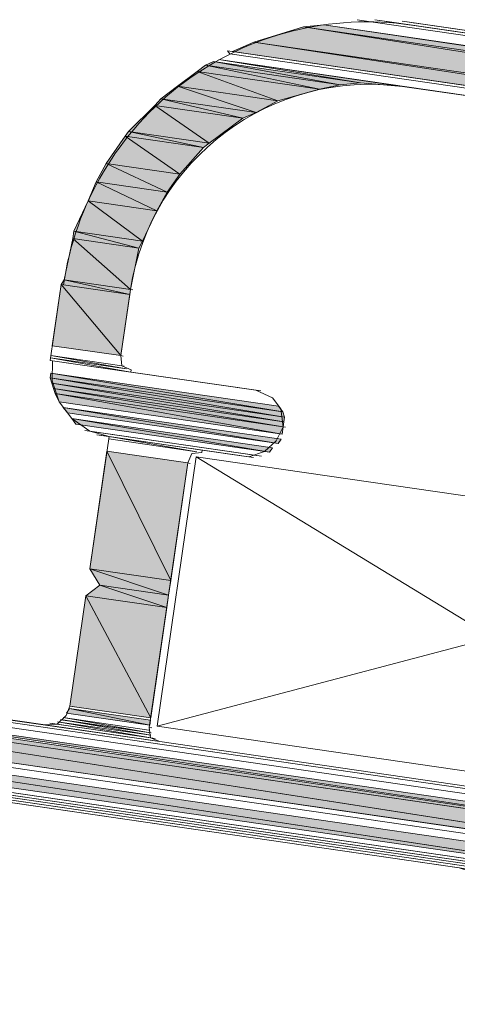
# Model space of a CAD drawing. Header units: millimetres. Extents: x 4446500 to 4448127, y 8380488 to 8381436.
# Tile 19 of 30: x 4448020 to 4448030, y 8381051 to 8381073. Entities that reach past the tile are written whole.
import ezdxf

# ---------------------------------------------------------------- set-up
doc = ezdxf.new("R2010")
doc.units = ezdxf.units.MM
doc.layers.add('Импорт в семействах', color=7, linetype='Continuous', lineweight=18)
doc.layers.add('Элементы узлов', color=7, linetype='Continuous', lineweight=18)

# ---------------------------------------------------------------- blocks, each defined once
blk = doc.blocks.new('Витражная стойка в сборе - Окно для витража_dwg-21250016-Разрез 2-2')
at = {"layer": 'Импорт в семействах'}
for points in [[(4448068.424, 8381065.933), (4448025.531, 8381072.167), (4448026.634, 8381072.506), (4448066.541, 8381066.23)], [(4448068.495, 8381066.422), (4448026.634, 8381072.506), (4448027.085, 8381072.552), (4448066.541, 8381066.712)], [(4448068.424, 8381065.933), (4448026.634, 8381072.506), (4448068.495, 8381066.422)], [(4448068.495, 8381066.422), (4448027.085, 8381072.552), (4448068.511, 8381066.531)], [(4448068.384, 8381065.662), (4448025.056, 8381071.959), (4448025.531, 8381072.167), (4448066.541, 8381065.942)], [(4448068.384, 8381065.662), (4448025.531, 8381072.167), (4448068.424, 8381065.933)], [(4448026.989, 8381071.123), (4448024.27, 8381071.518), (4448024.457, 8381071.657)], [(4448027.447, 8381071.222), (4448024.457, 8381071.657), (4448024.636, 8381071.742)], [(4448026.989, 8381071.123), (4448024.457, 8381071.657), (4448027.447, 8381071.222)], [(4448027.447, 8381071.222), (4448024.636, 8381071.742), (4448027.898, 8381071.268)], [(4448028.83, 8381071.188), (4448027.898, 8381071.268), (4448024.753, 8381071.78)], [(4448026.063, 8381070.868), (4448023.834, 8381071.192), (4448024.27, 8381071.518)], [(4448026.063, 8381070.868), (4448024.27, 8381071.518), (4448026.989, 8381071.123)], [(4448025.581, 8381070.605), (4448023.461, 8381070.913), (4448023.834, 8381071.192)], [(4448025.581, 8381070.605), (4448023.834, 8381071.192), (4448026.063, 8381070.868)], [(4448024.538, 8381069.924), (4448022.744, 8381070.185), (4448023.328, 8381070.766)], [(4448025.286, 8381070.482), (4448023.328, 8381070.766), (4448023.461, 8381070.913)], [(4448024.538, 8381069.924), (4448023.328, 8381070.766), (4448025.286, 8381070.482)], [(4448025.286, 8381070.482), (4448023.461, 8381070.913), (4448025.581, 8381070.605)], [(4448023.884, 8381069.242), (4448022.253, 8381069.479), (4448022.674, 8381070.085)], [(4448024.414, 8381069.832), (4448022.674, 8381070.085), (4448022.744, 8381070.185)], [(4448023.884, 8381069.242), (4448022.674, 8381070.085), (4448024.414, 8381069.832)], [(4448024.414, 8381069.832), (4448022.744, 8381070.185), (4448024.538, 8381069.924)], [(4448023.603, 8381068.839), (4448022.027, 8381069.068), (4448022.253, 8381069.479)], [(4448023.603, 8381068.839), (4448022.253, 8381069.479), (4448023.884, 8381069.242)], [(4448023.377, 8381068.428), (4448021.855, 8381068.649), (4448022.027, 8381069.068)], [(4448023.377, 8381068.428), (4448022.027, 8381069.068), (4448023.603, 8381068.839)], [(4448023.057, 8381067.752), (4448021.535, 8381067.974), (4448021.855, 8381068.649)], [(4448023.057, 8381067.752), (4448021.855, 8381068.649), (4448023.377, 8381068.428)], [(4448022.979, 8381067.597), (4448021.511, 8381067.811), (4448021.535, 8381067.974)], [(4448022.979, 8381067.597), (4448021.535, 8381067.974), (4448023.057, 8381067.752)], [(4448022.79, 8381066.681), (4448021.322, 8381066.894), (4448021.511, 8381067.811)], [(4448022.79, 8381066.681), (4448021.511, 8381067.811), (4448022.979, 8381067.597)], [(4448022.774, 8381066.572), (4448021.252, 8381066.793), (4448021.322, 8381066.894)], [(4448022.774, 8381066.572), (4448021.322, 8381066.894), (4448022.79, 8381066.681)], [(4448022.577, 8381065.213), (4448021.055, 8381065.434), (4448021.252, 8381066.793)], [(4448022.577, 8381065.213), (4448021.252, 8381066.793), (4448022.774, 8381066.572)], [(4448026.171, 8381063.969), (4448021.006, 8381064.72), (4448021.022, 8381064.828)], [(4448026.209, 8381063.852), (4448021.045, 8381064.603), (4448021.006, 8381064.72)], [(4448026.209, 8381063.852), (4448021.006, 8381064.72), (4448026.171, 8381063.969)], [(4448026.171, 8381063.969), (4448021.022, 8381064.828), (4448026.078, 8381064.094)], [(4448026.194, 8381063.744), (4448021.083, 8381064.487), (4448021.045, 8381064.603)], [(4448026.194, 8381063.744), (4448021.045, 8381064.603), (4448026.209, 8381063.852)], [(4448026.178, 8381063.635), (4448021.122, 8381064.37), (4448021.083, 8381064.487)], [(4448026.178, 8381063.635), (4448021.083, 8381064.487), (4448026.194, 8381063.744)], [(4448026.154, 8381063.472), (4448021.207, 8381064.191), (4448021.122, 8381064.37)], [(4448026.154, 8381063.472), (4448021.122, 8381064.37), (4448026.178, 8381063.635)], [(4448026.068, 8381063.262), (4448021.393, 8381063.942), (4448021.3, 8381064.066)], [(4448026.068, 8381063.262), (4448021.3, 8381064.066), (4448026.138, 8381063.363)], [(4448025.873, 8381063.069), (4448021.579, 8381063.693), (4448021.486, 8381063.817)], [(4448025.873, 8381063.069), (4448021.486, 8381063.817), (4448025.944, 8381063.169)], [(4448023.684, 8381060.223), (4448021.89, 8381060.484), (4448022.269, 8381063.093)], [(4448023.684, 8381060.223), (4448022.269, 8381063.093), (4448024.063, 8381062.832)], [(4448023.636, 8381059.896), (4448022.114, 8381060.118), (4448021.89, 8381060.484)], [(4448023.636, 8381059.896), (4448021.89, 8381060.484), (4448023.684, 8381060.223)], [(4448023.597, 8381059.625), (4448021.803, 8381059.885), (4448022.114, 8381060.118)], [(4448023.597, 8381059.625), (4448022.114, 8381060.118), (4448023.636, 8381059.896)], [(4448023.241, 8381057.178), (4448021.447, 8381057.439), (4448021.803, 8381059.885)], [(4448023.241, 8381057.178), (4448021.803, 8381059.885), (4448023.597, 8381059.625)], [(4448044.192, 8381053.134), (4448000.374, 8381059.502), (4448000.398, 8381059.665), (4448013.341, 8381057.735)], [(4448044.129, 8381052.699), (4448000.311, 8381059.067), (4448000.374, 8381059.502), (4448013.341, 8381057.486)], [(4448044.129, 8381052.699), (4448000.374, 8381059.502), (4448044.192, 8381053.134)], [(4448039.048, 8381052.882), (4448000.232, 8381058.524), (4448000.272, 8381058.796), (4448013.341, 8381056.803)], [(4448039.048, 8381052.882), (4448000.272, 8381058.796), (4448039.088, 8381053.154)], [(4448044.192, 8381053.134), (4448013.341, 8381057.784), (4448044.216, 8381053.297)], [(4448023.217, 8381057.015), (4448021.369, 8381057.284), (4448021.439, 8381057.385)], [(4448023.217, 8381057.015), (4448021.439, 8381057.385), (4448023.233, 8381057.124)]]:
    blk.add_hatch(color=256, dxfattribs=at).paths.add_polyline_path(points)
for p, q in [((4448025.531, 8381072.167), (4448026.634, 8381072.506)), ((4448026.634, 8381072.506), (4448027.085, 8381072.552)), ((4448068.495, 8381066.422), (4448026.634, 8381072.506)), ((4448026.634, 8381072.506), (4448066.541, 8381066.23)), ((4448068.424, 8381065.933), (4448026.634, 8381072.506)), ((4448026.634, 8381072.506), (4448068.495, 8381066.422)), ((4448027.085, 8381072.552), (4448066.541, 8381066.712)), ((4448068.495, 8381066.422), (4448027.085, 8381072.552)), ((4448027.085, 8381072.552), (4448068.511, 8381066.531)), ((4448025.056, 8381071.959), (4448025.531, 8381072.167)), ((4448068.424, 8381065.933), (4448025.531, 8381072.167)), ((4448025.531, 8381072.167), (4448066.541, 8381065.942)), ((4448068.384, 8381065.662), (4448025.531, 8381072.167)), ((4448025.531, 8381072.167), (4448068.424, 8381065.933)), ((4448068.384, 8381065.662), (4448025.056, 8381071.959)), ((4448024.27, 8381071.518), (4448024.457, 8381071.657)), ((4448024.457, 8381071.657), (4448024.636, 8381071.742)), ((4448027.447, 8381071.222), (4448024.457, 8381071.657)), ((4448024.457, 8381071.657), (4448026.989, 8381071.123)), ((4448026.989, 8381071.123), (4448024.457, 8381071.657)), ((4448024.457, 8381071.657), (4448027.447, 8381071.222)), ((4448024.636, 8381071.742), (4448027.447, 8381071.222)), ((4448027.447, 8381071.222), (4448024.636, 8381071.742)), ((4448024.636, 8381071.742), (4448027.898, 8381071.268)), ((4448027.898, 8381071.268), (4448024.753, 8381071.78)), ((4448024.753, 8381071.78), (4448028.83, 8381071.188)), ((4448023.834, 8381071.192), (4448024.27, 8381071.518)), ((4448026.989, 8381071.123), (4448024.27, 8381071.518)), ((4448024.27, 8381071.518), (4448026.063, 8381070.868)), ((4448026.063, 8381070.868), (4448024.27, 8381071.518)), ((4448024.27, 8381071.518), (4448026.989, 8381071.123)), ((4448023.461, 8381070.913), (4448023.834, 8381071.192)), ((4448026.063, 8381070.868), (4448023.834, 8381071.192)), ((4448023.834, 8381071.192), (4448025.581, 8381070.605)), ((4448025.581, 8381070.605), (4448023.834, 8381071.192)), ((4448023.834, 8381071.192), (4448026.063, 8381070.868)), ((4448027.447, 8381071.222), (4448026.989, 8381071.123)), ((4448027.898, 8381071.268), (4448027.447, 8381071.222)), ((4448028.83, 8381071.188), (4448027.898, 8381071.268)), ((4448026.989, 8381071.123), (4448026.063, 8381070.868)), ((4448022.744, 8381070.185), (4448023.328, 8381070.766)), ((4448023.328, 8381070.766), (4448023.461, 8381070.913)), ((4448025.286, 8381070.482), (4448023.328, 8381070.766)), ((4448023.328, 8381070.766), (4448024.538, 8381069.924)), ((4448024.538, 8381069.924), (4448023.328, 8381070.766)), ((4448023.328, 8381070.766), (4448025.286, 8381070.482)), ((4448025.581, 8381070.605), (4448023.461, 8381070.913)), ((4448023.461, 8381070.913), (4448025.286, 8381070.482)), ((4448025.286, 8381070.482), (4448023.461, 8381070.913)), ((4448023.461, 8381070.913), (4448025.581, 8381070.605)), ((4448026.063, 8381070.868), (4448025.581, 8381070.605)), ((4448025.581, 8381070.605), (4448025.286, 8381070.482)), ((4448025.286, 8381070.482), (4448024.538, 8381069.924)), ((4448022.253, 8381069.479), (4448022.674, 8381070.085)), ((4448022.674, 8381070.085), (4448022.744, 8381070.185)), ((4448024.414, 8381069.832), (4448022.674, 8381070.085)), ((4448022.674, 8381070.085), (4448023.884, 8381069.242)), ((4448023.884, 8381069.242), (4448022.674, 8381070.085)), ((4448022.674, 8381070.085), (4448024.414, 8381069.832)), ((4448024.538, 8381069.924), (4448022.744, 8381070.185)), ((4448022.744, 8381070.185), (4448024.414, 8381069.832)), ((4448024.414, 8381069.832), (4448022.744, 8381070.185)), ((4448022.744, 8381070.185), (4448024.538, 8381069.924)), ((4448024.538, 8381069.924), (4448024.414, 8381069.832)), ((4448024.414, 8381069.832), (4448023.884, 8381069.242)), ((4448022.027, 8381069.068), (4448022.253, 8381069.479)), ((4448023.884, 8381069.242), (4448022.253, 8381069.479)), ((4448022.253, 8381069.479), (4448023.603, 8381068.839)), ((4448023.603, 8381068.839), (4448022.253, 8381069.479)), ((4448022.253, 8381069.479), (4448023.884, 8381069.242)), ((4448023.884, 8381069.242), (4448023.603, 8381068.839)), ((4448021.855, 8381068.649), (4448022.027, 8381069.068)), ((4448023.603, 8381068.839), (4448022.027, 8381069.068)), ((4448022.027, 8381069.068), (4448023.377, 8381068.428)), ((4448023.377, 8381068.428), (4448022.027, 8381069.068)), ((4448022.027, 8381069.068), (4448023.603, 8381068.839)), ((4448023.603, 8381068.839), (4448023.377, 8381068.428)), ((4448021.535, 8381067.974), (4448021.855, 8381068.649)), ((4448023.377, 8381068.428), (4448021.855, 8381068.649)), ((4448021.855, 8381068.649), (4448023.057, 8381067.752)), ((4448023.057, 8381067.752), (4448021.855, 8381068.649)), ((4448021.855, 8381068.649), (4448023.377, 8381068.428)), ((4448023.377, 8381068.428), (4448023.057, 8381067.752)), ((4448021.511, 8381067.811), (4448021.535, 8381067.974)), ((4448023.057, 8381067.752), (4448021.535, 8381067.974)), ((4448021.535, 8381067.974), (4448022.979, 8381067.597)), ((4448022.979, 8381067.597), (4448021.535, 8381067.974)), ((4448021.535, 8381067.974), (4448023.057, 8381067.752)), ((4448021.322, 8381066.894), (4448021.511, 8381067.811)), ((4448022.979, 8381067.597), (4448021.511, 8381067.811)), ((4448021.511, 8381067.811), (4448022.79, 8381066.681)), ((4448022.79, 8381066.681), (4448021.511, 8381067.811)), ((4448021.511, 8381067.811), (4448022.979, 8381067.597)), ((4448023.057, 8381067.752), (4448022.979, 8381067.597)), ((4448022.979, 8381067.597), (4448022.79, 8381066.681)), ((4448021.252, 8381066.793), (4448021.322, 8381066.894)), ((4448022.79, 8381066.681), (4448021.322, 8381066.894)), ((4448021.322, 8381066.894), (4448022.774, 8381066.572)), ((4448022.774, 8381066.572), (4448021.322, 8381066.894)), ((4448021.322, 8381066.894), (4448022.79, 8381066.681)), ((4448021.055, 8381065.434), (4448021.252, 8381066.793)), ((4448022.774, 8381066.572), (4448021.252, 8381066.793)), ((4448021.252, 8381066.793), (4448022.577, 8381065.213)), ((4448022.577, 8381065.213), (4448021.252, 8381066.793)), ((4448021.252, 8381066.793), (4448022.774, 8381066.572)), ((4448022.79, 8381066.681), (4448022.774, 8381066.572)), ((4448022.774, 8381066.572), (4448022.577, 8381065.213)), ((4448022.577, 8381065.213), (4448021.055, 8381065.434)), ((4448022.577, 8381065.213), (4448022.631, 8381065.205)), ((4448021.006, 8381064.72), (4448021.022, 8381064.828)), ((4448026.171, 8381063.969), (4448021.006, 8381064.72)), ((4448021.045, 8381064.603), (4448021.006, 8381064.72)), ((4448021.006, 8381064.72), (4448026.209, 8381063.852)), ((4448026.209, 8381063.852), (4448021.006, 8381064.72)), ((4448021.006, 8381064.72), (4448026.171, 8381063.969)), ((4448021.022, 8381064.828), (4448026.171, 8381063.969)), ((4448026.171, 8381063.969), (4448021.022, 8381064.828)), ((4448021.022, 8381064.828), (4448026.078, 8381064.094)), ((4448026.209, 8381063.852), (4448021.045, 8381064.603)), ((4448021.083, 8381064.487), (4448021.045, 8381064.603)), ((4448021.045, 8381064.603), (4448026.194, 8381063.744)), ((4448026.194, 8381063.744), (4448021.045, 8381064.603)), ((4448021.045, 8381064.603), (4448026.209, 8381063.852)), ((4448026.194, 8381063.744), (4448021.083, 8381064.487)), ((4448021.122, 8381064.37), (4448021.083, 8381064.487)), ((4448021.083, 8381064.487), (4448026.178, 8381063.635)), ((4448026.178, 8381063.635), (4448021.083, 8381064.487)), ((4448021.083, 8381064.487), (4448026.194, 8381063.744)), ((4448025.574, 8381064.444), (4448025.628, 8381064.437)), ((4448026.178, 8381063.635), (4448021.122, 8381064.37)), ((4448021.207, 8381064.191), (4448021.122, 8381064.37)), ((4448021.122, 8381064.37), (4448026.154, 8381063.472)), ((4448026.154, 8381063.472), (4448021.122, 8381064.37)), ((4448021.122, 8381064.37), (4448026.178, 8381063.635)), ((4448026.154, 8381063.472), (4448021.207, 8381064.191)), ((4448021.393, 8381063.942), (4448021.3, 8381064.066)), ((4448021.3, 8381064.066), (4448026.068, 8381063.262)), ((4448026.068, 8381063.262), (4448021.3, 8381064.066)), ((4448021.3, 8381064.066), (4448026.138, 8381063.363)), ((4448026.078, 8381064.094), (4448026.171, 8381063.969)), ((4448026.171, 8381063.969), (4448026.209, 8381063.852)), ((4448026.068, 8381063.262), (4448021.393, 8381063.942)), ((4448021.579, 8381063.693), (4448021.486, 8381063.817)), ((4448021.486, 8381063.817), (4448025.873, 8381063.069)), ((4448025.873, 8381063.069), (4448021.486, 8381063.817)), ((4448021.486, 8381063.817), (4448025.944, 8381063.169)), ((4448026.194, 8381063.744), (4448026.178, 8381063.635)), ((4448026.209, 8381063.852), (4448026.194, 8381063.744)), ((4448025.873, 8381063.069), (4448021.579, 8381063.693)), ((4448026.178, 8381063.635), (4448026.154, 8381063.472)), ((4448026.178, 8381063.635), (4448026.232, 8381063.627)), ((4448026.138, 8381063.363), (4448026.068, 8381063.262)), ((4448021.89, 8381060.484), (4448022.269, 8381063.093)), ((4448022.269, 8381063.093), (4448023.684, 8381060.223)), ((4448023.684, 8381060.223), (4448022.269, 8381063.093)), ((4448022.269, 8381063.093), (4448024.063, 8381062.832)), ((4448025.944, 8381063.169), (4448025.873, 8381063.069)), ((4448024.063, 8381062.832), (4448023.684, 8381060.223)), ((4448024.063, 8381062.832), (4448024.117, 8381062.824)), ((4448021.89, 8381060.484), (4448021.944, 8381060.476)), ((4448023.684, 8381060.223), (4448021.89, 8381060.484)), ((4448022.114, 8381060.118), (4448021.89, 8381060.484)), ((4448021.89, 8381060.484), (4448023.636, 8381059.896)), ((4448023.636, 8381059.896), (4448021.89, 8381060.484)), ((4448021.89, 8381060.484), (4448023.684, 8381060.223)), ((4448021.803, 8381059.885), (4448022.114, 8381060.118)), ((4448022.114, 8381060.118), (4448022.168, 8381060.11)), ((4448023.636, 8381059.896), (4448022.114, 8381060.118)), ((4448022.114, 8381060.118), (4448023.597, 8381059.625)), ((4448023.597, 8381059.625), (4448022.114, 8381060.118)), ((4448022.114, 8381060.118), (4448023.636, 8381059.896)), ((4448023.684, 8381060.223), (4448023.636, 8381059.896)), ((4448021.447, 8381057.439), (4448021.803, 8381059.885)), ((4448021.803, 8381059.885), (4448021.857, 8381059.877)), ((4448023.597, 8381059.625), (4448021.803, 8381059.885)), ((4448021.803, 8381059.885), (4448023.241, 8381057.178)), ((4448023.241, 8381057.178), (4448021.803, 8381059.885)), ((4448021.803, 8381059.885), (4448023.597, 8381059.625)), ((4448023.636, 8381059.896), (4448023.597, 8381059.625)), ((4448023.597, 8381059.625), (4448023.241, 8381057.178)), ((4448044.192, 8381053.134), (4448000.374, 8381059.502)), ((4448044.129, 8381052.699), (4448000.374, 8381059.502)), ((4448000.374, 8381059.502), (4448044.192, 8381053.134)), ((4448044.129, 8381052.699), (4448000.311, 8381059.067)), ((4448039.048, 8381052.882), (4448000.272, 8381058.796)), ((4448000.272, 8381058.796), (4448039.088, 8381053.154)), ((4448039.048, 8381052.882), (4448000.232, 8381058.524)), ((4448044.192, 8381053.134), (4448013.341, 8381057.784)), ((4448013.341, 8381057.784), (4448044.216, 8381053.297)), ((4448013.341, 8381057.735), (4448044.192, 8381053.134)), ((4448013.341, 8381057.486), (4448044.129, 8381052.699)), ((4448021.447, 8381057.439), (4448021.501, 8381057.431)), ((4448023.241, 8381057.178), (4448021.447, 8381057.439)), ((4448021.369, 8381057.284), (4448021.439, 8381057.385)), ((4448023.217, 8381057.015), (4448021.369, 8381057.284)), ((4448021.439, 8381057.385), (4448023.217, 8381057.015)), ((4448023.217, 8381057.015), (4448021.439, 8381057.385)), ((4448021.439, 8381057.385), (4448023.233, 8381057.124)), ((4448023.233, 8381057.124), (4448023.217, 8381057.015)), ((4448013.341, 8381056.803), (4448039.048, 8381052.882)), ((4448023.209, 8381056.961), (4448023.264, 8381056.953)), ((4448023.442, 8381056.65), (4448023.496, 8381056.642))]:
    blk.add_line(p, q, dxfattribs=at)
at = {"layer": 'Импорт в семействах', "color": 9, "true_color": 0xc0c0c0}
for p, q in [((4448037.406, 8381054.953), (4448024.25, 8381062.972)), ((4448023.38, 8381056.991), (4448038.276, 8381060.933))]:
    blk.add_line(p, q, dxfattribs=at)
at = {"layer": 'Импорт в семействах', "flags": 128}
for points in [[(4448027.824, 8381072.667), (4448068.488, 8381066.757), (4448027.824, 8381072.667), (4448068.488, 8381066.757)], [(4448028.538, 8381072.618), (4448068.442, 8381066.819), (4448028.212, 8381072.665), (4448028.538, 8381072.618), (4448068.442, 8381066.819)], [(4448024.753, 8381071.78), (4448061.992, 8381066.368), (4448024.753, 8381071.78), (4448061.992, 8381066.368)], [(4448021.045, 8381064.603), (4448026.209, 8381063.852), (4448021.045, 8381064.603), (4448026.209, 8381063.852)], [(4448021.122, 8381064.37), (4448026.178, 8381063.635), (4448021.122, 8381064.37), (4448026.178, 8381063.635)], [(4448021.579, 8381063.693), (4448025.873, 8381063.069), (4448021.633, 8381063.685), (4448021.579, 8381063.693), (4448025.873, 8381063.069)], [(4448021.78, 8381063.553), (4448025.586, 8381063), (4448021.944, 8381063.529), (4448021.78, 8381063.553), (4448025.695, 8381062.984), (4448025.586, 8381063)], [(4448022.044, 8381063.459), (4448025.469, 8381062.961), (4448022.153, 8381063.443), (4448022.044, 8381063.459), (4448025.524, 8381062.953), (4448025.469, 8381062.961)], [(4448022.153, 8381063.443), (4448025.361, 8381062.977), (4448022.316, 8381063.419), (4448022.153, 8381063.443), (4448025.469, 8381062.961), (4448025.361, 8381062.977)], [(4448023.38, 8381056.991), (4448037.406, 8381054.953), (4448038.276, 8381060.933), (4448024.25, 8381062.972)], [(4448000.476, 8381059.821), (4448044.185, 8381053.468), (4448000.476, 8381059.821), (4448044.185, 8381053.468)], [(4448000.295, 8381058.959), (4448039.166, 8381053.309), (4448039.22, 8381053.301), (4448000.295, 8381058.959), (4448039.166, 8381053.309)], [(4448000.311, 8381059.067), (4448039.399, 8381053.387), (4448000.311, 8381059.067), (4448039.454, 8381053.379), (4448039.399, 8381053.387), (4448000.311, 8381059.067), (4448039.345, 8381053.394), (4448000.311, 8381059.067), (4448039.399, 8381053.387), (4448039.345, 8381053.394), (4448000.311, 8381059.067), (4448039.291, 8381053.402), (4448000.311, 8381059.067), (4448039.345, 8381053.394), (4448039.291, 8381053.402)], [(4448020.941, 8381057.013), (4448023.333, 8381056.666), (4448020.887, 8381057.021), (4448020.941, 8381057.013), (4448023.333, 8381056.666)]]:
    blk.add_lwpolyline(points, close=True, dxfattribs=at)
for points in [[(4448028.981, 8381072.609), (4448068.341, 8381066.889), (4448028.981, 8381072.609), (4448028.818, 8381072.633), (4448068.341, 8381066.889), (4448029.035, 8381072.601), (4448068.286, 8381066.897), (4448029.035, 8381072.601)], [(4448029.035, 8381072.601), (4448068.286, 8381066.897), (4448028.981, 8381072.609)], [(4448068.456, 8381066.539), (4448068.434, 8381066.765), (4448068.224, 8381066.85), (4448068.232, 8381066.905), (4448029.035, 8381072.601), (4448029.09, 8381072.593)], [(4448025.056, 8381071.959), (4448062.241, 8381066.554), (4448025.056, 8381071.959), (4448062.296, 8381066.547), (4448062.241, 8381066.554), (4448025.056, 8381071.959), (4448062.187, 8381066.562), (4448025.056, 8381071.959), (4448062.241, 8381066.554), (4448062.187, 8381066.562), (4448025.056, 8381071.959), (4448062.133, 8381066.57), (4448024.947, 8381071.975), (4448024.994, 8381071.912), (4448062.125, 8381066.515), (4448024.994, 8381071.912)], [(4448028.884, 8381071.18), (4448028.83, 8381071.188), (4448031.004, 8381070.872)], [(4448021.307, 8381066.786), (4448021.252, 8381066.793), (4448021.007, 8381065.108), (4448021.062, 8381065.1), (4448021.053, 8381064.657), (4448021.207, 8381064.191), (4448021.486, 8381063.817), (4448021.889, 8381063.537), (4448022.316, 8381063.419), (4448021.89, 8381060.484), (4448022.114, 8381060.118), (4448021.803, 8381059.885), (4448021.447, 8381057.439), (4448021.361, 8381057.23), (4448021.166, 8381057.036), (4448020.887, 8381057.021), (4448000.772, 8381059.945)], [(4448022.845, 8381066.673), (4448022.79, 8381066.681), (4448022.577, 8381065.213), (4448022.6, 8381064.988), (4448022.809, 8381064.902), (4448022.801, 8381064.847), (4448025.574, 8381064.444), (4448025.939, 8381064.28), (4448026.125, 8381064.032), (4448026.178, 8381063.635), (4448026.022, 8381063.325), (4448025.765, 8381063.084), (4448025.415, 8381062.969), (4448025.361, 8381062.977), (4448024.382, 8381063.119), (4448024.374, 8381063.064), (4448024.149, 8381063.042), (4448024.063, 8381062.832), (4448023.209, 8381056.961), (4448023.232, 8381056.735), (4448023.442, 8381056.65), (4448037.196, 8381054.651)], [(4448021.023, 8381065.217), (4448022.654, 8381064.98), (4448021.023, 8381065.217), (4448022.654, 8381064.98), (4448021.023, 8381065.217), (4448022.7, 8381064.918), (4448021.015, 8381065.162), (4448022.7, 8381064.918), (4448021.015, 8381065.162), (4448022.801, 8381064.847), (4448021.007, 8381065.108), (4448022.801, 8381064.847), (4448021.007, 8381065.108), (4448025.683, 8381064.429), (4448021.007, 8381065.108), (4448025.683, 8381064.429), (4448021.007, 8381065.108)], [(4448022.37, 8381063.411), (4448022.316, 8381063.419), (4448024.328, 8381063.127), (4448022.316, 8381063.419), (4448024.382, 8381063.119), (4448024.328, 8381063.127), (4448022.316, 8381063.419), (4448024.265, 8381063.08), (4448022.308, 8381063.365), (4448024.265, 8381063.08), (4448022.308, 8381063.365), (4448024.211, 8381063.088), (4448022.308, 8381063.365), (4448024.265, 8381063.08), (4448024.211, 8381063.088), (4448022.308, 8381063.365)], [(4448000.601, 8381059.914), (4448044.147, 8381053.585), (4448000.601, 8381059.914)], [(4448000.546, 8381059.921), (4448044.147, 8381053.585), (4448000.655, 8381059.906), (4448044.147, 8381053.585), (4448000.655, 8381059.906), (4448044.147, 8381053.585), (4448000.655, 8381059.906), (4448023.442, 8381056.65), (4448000.663, 8381059.96), (4448023.442, 8381056.65), (4448000.717, 8381059.953), (4448023.387, 8381056.658), (4448000.717, 8381059.953)], [(4448000.663, 8381059.96), (4448023.387, 8381056.658), (4448000.717, 8381059.953), (4448023.387, 8381056.658), (4448000.717, 8381059.953), (4448023.387, 8381056.658), (4448000.772, 8381059.945), (4448023.333, 8381056.666), (4448000.772, 8381059.945)], [(4448000.772, 8381059.945), (4448023.333, 8381056.666), (4448000.717, 8381059.953), (4448000.826, 8381059.937)], [(4448003.805, 8381057.894), (4448039.033, 8381052.774), (4448003.859, 8381057.886)], [(4448003.805, 8381057.894), (4448039.033, 8381052.774), (4448003.805, 8381057.894)], [(4448003.859, 8381057.886), (4448039.033, 8381052.774), (4448003.859, 8381057.886), (4448037.402, 8381053.011), (4448003.968, 8381057.87)], [(4448003.905, 8381057.824), (4448037.448, 8381052.949), (4448037.394, 8381052.957), (4448003.905, 8381057.824), (4448037.339, 8381052.965), (4448003.96, 8381057.816), (4448037.394, 8381052.957), (4448037.339, 8381052.965), (4448003.96, 8381057.816), (4448037.339, 8381052.965), (4448003.96, 8381057.816), (4448037.339, 8381052.965), (4448003.96, 8381057.816), (4448037.285, 8381052.973), (4448004.014, 8381057.808)], [(4448003.96, 8381057.816), (4448037.339, 8381052.965), (4448037.285, 8381052.973), (4448003.96, 8381057.816), (4448037.231, 8381052.98), (4448004.014, 8381057.808), (4448037.285, 8381052.973), (4448037.223, 8381052.926), (4448004.006, 8381057.753), (4448037.223, 8381052.926), (4448004.061, 8381057.745)], [(4448004.006, 8381057.753), (4448037.223, 8381052.926), (4448004.006, 8381057.753), (4448037.168, 8381052.934), (4448004.115, 8381057.737)], [(4448004.053, 8381057.691), (4448037.215, 8381052.871), (4448037.161, 8381052.879), (4448004.053, 8381057.691), (4448037.161, 8381052.879), (4448004.107, 8381057.683), (4448037.161, 8381052.879), (4448004.107, 8381057.683), (4448037.161, 8381052.879), (4448004.161, 8381057.675), (4448037.161, 8381052.879), (4448004.161, 8381057.675), (4448037.161, 8381052.879), (4448004.216, 8381057.667)], [(4448004.153, 8381057.621), (4448037.153, 8381052.825), (4448004.153, 8381057.621)], [(4448003.805, 8381057.894), (4448003.913, 8381057.878), (4448039.033, 8381052.774), (4448003.859, 8381057.886)], [(4448012.199, 8381056.451), (4448030.085, 8381053.852), (4448030.349, 8381053.758), (4448030.481, 8381053.517), (4448031.16, 8381051.697), (4448031.485, 8381051.261), (4448031.951, 8381051.027), (4448033.31, 8381050.83), (4448033.364, 8381050.822), (4448033.497, 8381050.969), (4448033.52, 8381051.132), (4448032.771, 8381052.851), (4448032.81, 8381053.123), (4448032.896, 8381053.333), (4448033.122, 8381053.355), (4448033.13, 8381053.41), (4448037.153, 8381052.825), (4448037.332, 8381052.91), (4448037.503, 8381052.941), (4448037.642, 8381052.754), (4448037.673, 8381052.583), (4448036.154, 8381050.917), (4448036.208, 8381050.909)], [(4448021.299, 8381057.183), (4448023.201, 8381056.906), (4448021.299, 8381057.183), (4448023.201, 8381056.906), (4448021.299, 8381057.183), (4448023.194, 8381056.852), (4448021.236, 8381057.137), (4448021.291, 8381057.129), (4448023.194, 8381056.852), (4448021.291, 8381057.129), (4448023.248, 8381056.844), (4448021.236, 8381057.137), (4448023.248, 8381056.844), (4448021.236, 8381057.137), (4448023.24, 8381056.79), (4448021.174, 8381057.09), (4448023.24, 8381056.79), (4448021.174, 8381057.09), (4448023.287, 8381056.728), (4448021.058, 8381057.051), (4448021.112, 8381057.044), (4448023.287, 8381056.728), (4448021.112, 8381057.044), (4448023.341, 8381056.72), (4448021.003, 8381057.059), (4448021.058, 8381057.051), (4448023.341, 8381056.72), (4448021.058, 8381057.051)]]:
    blk.add_lwpolyline(points, dxfattribs=at)
at = {"layer": 'Импорт в семействах'}
for centre, radius, start, end in [((4448028.038, 8381065.819), 6.801, 81.6352, 171.8262), ((4448028.117, 8381065.843), 5.392, 82.3965, 171.0649)]:
    blk.add_arc(centre, radius, start, end, dxfattribs=at)
blk = doc.blocks.new('Витражная стойка в сборе - Витражная стойка в сборе-21069598-Разрез 2-2')
blk.add_blockref('Витражная стойка в сборе - Окно для витража_dwg-21250016-Разрез 2-2', (0, 0))

msp = doc.modelspace()

# ---------------------------------------------------------------- block references
at = {"layer": 'Элементы узлов'}
msp.add_blockref('Витражная стойка в сборе - Витражная стойка в сборе-21069598-Разрез 2-2', (0, 0), dxfattribs=at)

doc.saveas('drawing.dxf')
